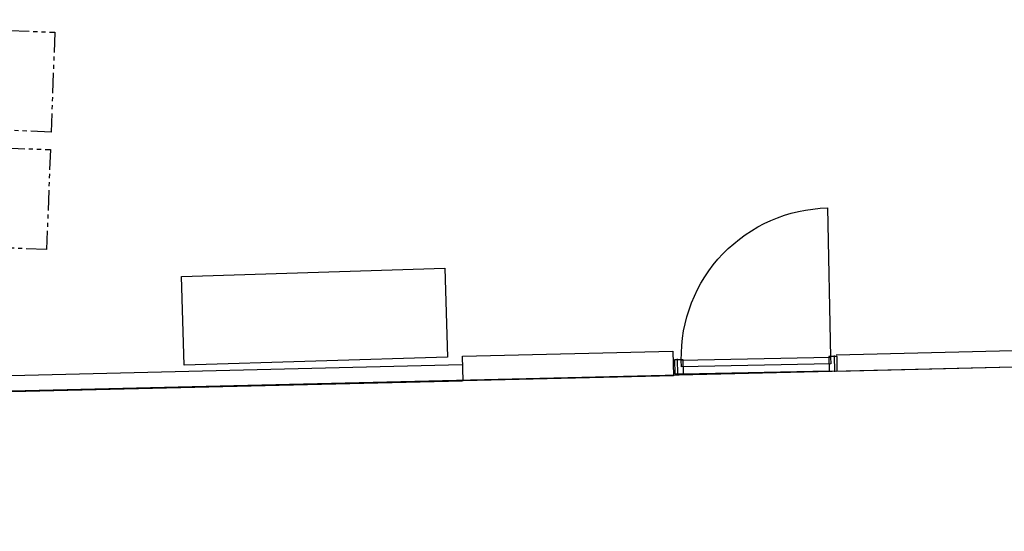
# Model space of a CAD drawing. Header units: millimetres. Extents: x 119024465 to 119292677, y 483022511 to 483148062.
# Tile 81 of 162: x 119100415 to 119106479, y 483053543 to 483056693. Entities that reach past the tile are written whole.
import ezdxf

# ---------------------------------------------------------------- set-up
doc = ezdxf.new("R2010")
doc.units = ezdxf.units.MM
doc.header["$LTSCALE"] = 100
doc.linetypes.add('PHANTOM', pattern=[2.5, 1.25, -0.25, 0.25, -0.25, 0.25, -0.25])
doc.layers.get('0').update_dxf_attribs({"linetype": 'CONTINUOUS'})
doc.layers.add('(22) Binnenwanden', color=1, linetype='CONTINUOUS', lineweight=0)
for name, color, linetype in [('200-2D', 1, 'CONTINUOUS'), ('AL31----', 5, 'CONTINUOUS'), ('AL66----', 11, 'CONTINUOUS'), ('LAYER22', 12, 'CONTINUOUS'), ('LAYER32', 7, 'CONTINUOUS'), ('Overlap', 8, 'CONTINUOUS')]:
    doc.layers.add(name, color=color, linetype=linetype)

# ---------------------------------------------------------------- blocks, each defined once
blk = doc.blocks.new('32-PPRAS')
at = {"layer": 'LAYER32', "color": 2, "linetype": 'Continuous'}
blk.add_lwpolyline([(0, 90), (-50, 90), (-50, 0), (0, 0)], close=True, dxfattribs=at)
blk = doc.blocks.new('32-PPLAS')
at = {"layer": 'LAYER32', "color": 2, "linetype": 'Continuous'}
blk.add_lwpolyline([(0, 90), (50, 90), (50, 0), (0, 0)], close=True, dxfattribs=at)
blk = doc.blocks.new('deur90')
at = {"layer": 'LAYER22', "color": 2, "linetype": 'Continuous'}
for points in [[(-227.4084380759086, 1169.867195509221), (-327.4084380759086, 1169.867195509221)], [(-327.4084380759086, 199.8671955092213), (-227.4084380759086, 199.8671955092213)]]:
    blk.add_lwpolyline(points, dxfattribs=at)
at = {"layer": 'LAYER32', "color": 1, "linetype": 'Continuous'}
blk.add_lwpolyline([(-317.4084380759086, 225.4296955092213, -0.4142135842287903), (-1236.845938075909, 1144.867195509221), (-317.4084380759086, 1144.867195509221)], format="xyb", dxfattribs=at)
for points in [[(-317.4084380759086, 224.8671955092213), (-317.4084380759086, 1144.867195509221), (-277.4084380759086, 1144.867195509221), (-277.4084380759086, 224.8671955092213), (-317.4084380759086, 224.8671955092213), (-317.4084380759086, 1144.867195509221)], [(-232.4084380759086, 1134.867195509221), (-232.4084380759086, 234.8671955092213)]]:
    blk.add_lwpolyline(points, dxfattribs=at)
at = {"layer": 'LAYER32', "yscale": -1, "rotation": 270.0000006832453}
for name, p in [('32-PPLAS', (-232.4084380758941, 1184.867195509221)), ('32-PPRAS', (-232.4084380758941, 184.8671955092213))]:
    blk.add_blockref(name, p, dxfattribs=at)

msp = doc.modelspace()

# ---------------------------------------------------------------- linework, layer by layer
at = {"layer": '(22) Binnenwanden', "lineweight": 30}
for p, q in [((119105444.45114096, 483054630.17457277), (119111854.06299566, 483054784.48107076)), ((119105446.85786705, 483054530.2035386), (119111856.46972175, 483054684.5100366)), ((119094628.47201984, 483054365.7486696), (119103138.87707984, 483054570.1373683)), ((119094630.87296055, 483054265.77749634), (119103141.27802056, 483054470.16619503))]:
    msp.add_line(p, q, dxfattribs=at)
msp.add_line((119064128.9133011, 483053543.3620084), (119118077.8839476, 483054830.9223117))
at = {"layer": '200-2D'}
msp.add_lwpolyline([(119101411.6328624, 483055112.5128852), (119103032.7174888, 483055162.616182), (119103049.6045103, 483054616.2391441), (119101428.5198839, 483054566.1358473)], close=True, dxfattribs=at)
at = {"layer": 'AL31----', "linetype": 'PHANTOM'}
for points in [[(119098599.7796309, 483056693.0667877), (119100630.7766722, 483056616.0341803), (119100607.4676816, 483056001.482855), (119098576.4706403, 483056078.5154624)], [(119098572.3572069, 483055970.0630646), (119100603.3542482, 483055893.0304571), (119100580.0452576, 483055278.4791318), (119098549.0482163, 483055355.5117393)]]:
    msp.add_lwpolyline(points, close=True, dxfattribs=at)
at = {"layer": 'Overlap'}
msp.add_lwpolyline([(119103141.6173023, 483054622.4230097), (119104437.9310439, 483054653.2771087), (119104441.5623348, 483054500.7109178), (119103145.2485932, 483054469.8568188)], close=True, dxfattribs=at)

# ---------------------------------------------------------------- block references
at = {"layer": 'AL66----', "rotation": 271.132395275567}
msp.add_blockref('deur90', (119104270.5988337, 483054274.6542303), dxfattribs=at)

doc.saveas('drawing.dxf')
